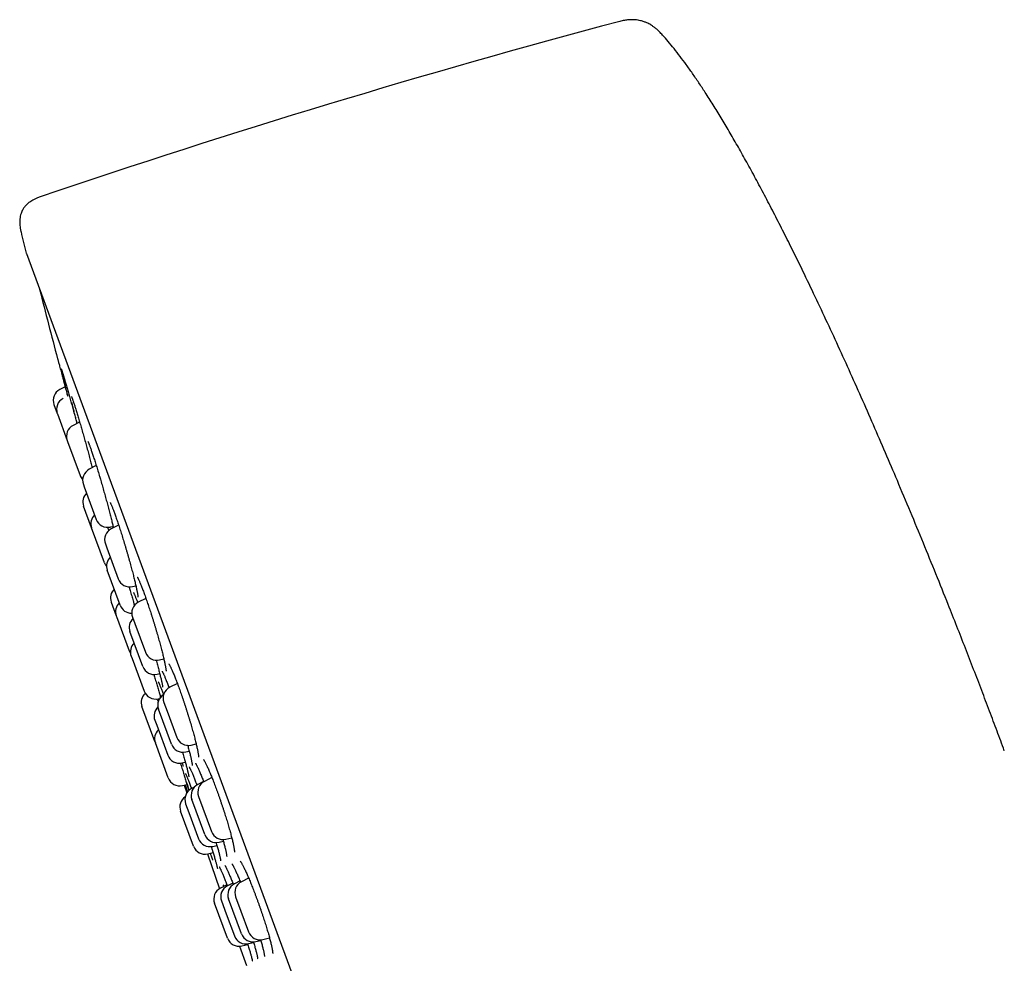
# Model space of a CAD drawing. Header units: millimetres. Extents: x 8 to 806, y 12 to 1720.
# Tile 65 of 130: x 57 to 98, y 1567 to 1606. Entities that reach past the tile are written whole.
import ezdxf

# ---------------------------------------------------------------- set-up
doc = ezdxf.new("R2010")
doc.units = ezdxf.units.MM

msp = doc.modelspace()

# ---------------------------------------------------------------- linework, layer by layer
at = {"color": 7, "linetype": 'Continuous', "lineweight": 30}
for p, q in [((57.756, 1596.302), (80.564, 1534.474)), ((59.342, 1590.854), (59.123, 1590.741)), ((58.883, 1590.123), (59.019, 1589.753)), ((59.019, 1589.753), (59.023, 1589.742)), ((59.023, 1589.742), (59.425, 1588.652)), ((59.934, 1589.408), (59.665, 1589.27)), ((59.425, 1588.652), (59.441, 1588.609)), ((59.441, 1588.609), (59.954, 1587.219)), ((60.616, 1587.621), (60.328, 1587.473)), ((60.088, 1586.855), (60.124, 1586.759)), ((60.124, 1586.759), (60.617, 1585.422)), ((60.424, 1585.078), (60.096, 1585.967)), ((61.2, 1585.109), (61.302, 1585.133)), ((61.53, 1585.189), (61.228, 1585.034)), ((60.953, 1583.645), (60.424, 1585.078)), ((61.081, 1585.099), (61.123, 1584.956)), ((60.988, 1584.416), (61.05, 1584.249)), ((61.05, 1584.249), (61.516, 1582.984)), ((61.594, 1581.906), (61.065, 1583.339)), ((62.1, 1582.67), (62.237, 1582.702)), ((61.227, 1582.035), (61.434, 1581.472)), ((62.158, 1581.958), (62.176, 1581.891)), ((62.647, 1582.187), (62.337, 1582.027)), ((61.434, 1581.472), (61.443, 1581.448)), ((62.064, 1581.582), (62.067, 1581.572)), ((61.443, 1581.448), (61.963, 1580.039)), ((62.097, 1581.41), (62.191, 1581.154)), ((62.191, 1581.154), (62.625, 1579.977)), ((62.521, 1579.393), (61.993, 1580.826)), ((62.043, 1579.823), (62.078, 1579.727)), ((62.078, 1579.727), (62.571, 1578.39)), ((63.209, 1579.663), (63.382, 1579.704)), ((63.105, 1579.079), (63.212, 1579.104)), ((63.934, 1578.705), (63.622, 1578.544)), ((63.155, 1578.076), (63.212, 1578.089)), ((63.183, 1578.031), (63.166, 1578.079)), ((63.382, 1577.927), (63.514, 1577.569)), ((63.015, 1576.32), (62.486, 1577.753)), ((63.693, 1576.215), (63.165, 1577.648)), ((63.514, 1577.569), (63.91, 1576.494)), ((63.011, 1577.199), (63.088, 1576.989)), ((63.088, 1576.989), (63.54, 1575.766)), ((63.015, 1576.32), (63.026, 1576.293)), ((63.564, 1574.833), (63.035, 1576.266)), ((64.277, 1575.902), (64.42, 1575.935)), ((64.494, 1576.18), (64.704, 1576.23)), ((64.123, 1575.452), (64.258, 1575.484)), ((65.011, 1574.686), (64.771, 1574.563)), ((65.351, 1574.849), (65.044, 1574.691)), ((64.148, 1574.519), (64.331, 1574.562)), ((64.218, 1574.536), (64.322, 1574.223)), ((64.633, 1574.458), (64.513, 1574.396)), ((65.059, 1572.512), (64.531, 1573.945)), ((64.803, 1574.073), (64.977, 1573.602)), ((64.595, 1572.037), (64.067, 1573.47)), ((64.272, 1573.779), (64.405, 1573.42)), ((64.405, 1573.42), (64.801, 1572.346)), ((64.977, 1573.602), (65.332, 1572.64)), ((65.643, 1572.199), (65.82, 1572.24)), ((65.916, 1572.327), (66.161, 1572.384)), ((65.32, 1572.023), (65.361, 1571.893)), ((65.385, 1572.032), (65.554, 1572.072)), ((65.164, 1571.72), (65.654, 1570.296)), ((65.179, 1571.723), (65.397, 1571.774)), ((66.501, 1570.615), (66.271, 1570.496)), ((66.854, 1570.736), (66.559, 1570.584)), ((65.964, 1570.458), (65.697, 1570.32)), ((66.205, 1570.529), (65.982, 1570.414)), ((65.742, 1569.796), (65.937, 1569.265)), ((66.56, 1568.446), (66.031, 1569.879)), ((66.318, 1569.966), (66.537, 1569.374)), ((65.985, 1568.27), (65.456, 1569.703)), ((65.937, 1569.265), (66.27, 1568.363)), ((66.537, 1569.374), (66.847, 1568.533)), ((67.143, 1568.132), (67.351, 1568.181)), ((67.431, 1568.22), (67.707, 1568.285)), ((66.481, 1567.943), (66.766, 1567.148)), ((66.569, 1567.956), (66.819, 1568.015)), ((66.854, 1568.05), (67.055, 1568.097))]:
    msp.add_line(p, q, dxfattribs=at)
at = {"color": 7, "linetype": 'Continuous', "lineweight": 30, "flags": 128}
msp.add_lwpolyline([(61.963, 1580.039), (61.99, 1579.979), (62.016, 1579.936)], dxfattribs=at)
at = {"color": 7, "linetype": 'Continuous', "lineweight": 30}
for centre, radius, start, end in [((176.935, 1249.795), 368.446, 104.92382, 108.78115), ((348.916, 1668.589), 300, 193.76606, 193.93886), ((57.944, 1596.371), 0.2, 193.9389, 200.2488), ((349.074, 1668.647), 300, 194.24221, 194.80269), ((59.352, 1590.296), 0.5, 117.2488, 200.2488), ((59.488, 1589.926), 0.5, 117.2488, 200.2488), ((59.894, 1588.825), 0.5, 117.2488, 200.2488), ((60.423, 1587.392), 0.5, 200.2488, 223.0825), ((60.557, 1587.028), 0.5, 117.2488, 200.2488), ((60.565, 1586.14), 0.5, 133.827, 200.2488), ((60.893, 1585.251), 0.5, 133.827, 200.2488), ((61.086, 1585.595), 0.5, 200.2488, 283.2488), ((61.457, 1584.59), 0.5, 117.2488, 200.2488), ((61.422, 1583.818), 0.5, 200.2488, 219.2985), ((61.535, 1583.512), 0.5, 133.827, 200.2488), ((61.985, 1583.157), 0.5, 200.2488, 283.2488), ((61.696, 1582.208), 0.5, 133.827, 200.2488), ((61.903, 1581.645), 0.5, 133.827, 200.2488), ((62.063, 1582.079), 0.5, 200.2488, 270.0411), ((62.566, 1581.583), 0.5, 117.2488, 200.2488), ((62.462, 1580.999), 0.5, 133.827, 200.2488), ((62.512, 1579.996), 0.5, 133.827, 200.2488), ((63.095, 1580.15), 0.5, 200.2488, 283.2488), ((62.99, 1579.566), 0.5, 200.2488, 283.2488), ((62.956, 1577.926), 0.5, 132.4497, 200.2488), ((63.041, 1578.563), 0.5, 200.2488, 283.2488), ((63.634, 1577.821), 0.5, 121.4076, 200.2488), ((63.851, 1578.1), 0.5, 117.2488, 200.2488), ((63.48, 1577.372), 0.5, 132.7321, 200.2488), ((63.504, 1576.439), 0.5, 133.827, 200.2488), ((64.379, 1576.667), 0.5, 200.2488, 283.2488), ((64.162, 1576.388), 0.5, 200.2488, 283.2488), ((64.009, 1575.939), 0.5, 200.2488, 283.2488), ((64.033, 1575.006), 0.5, 200.2488, 283.2488), ((65.272, 1574.246), 0.5, 117.2488, 200.2488), ((64.742, 1573.952), 0.5, 117.2488, 200.2488), ((65, 1574.118), 0.5, 117.2488, 200.2488), ((64.536, 1573.643), 0.5, 124.5554, 200.2488), ((65.801, 1572.813), 0.5, 200.2488, 283.2488), ((65.27, 1572.519), 0.5, 200.2488, 283.2488), ((65.528, 1572.685), 0.5, 200.2488, 283.2488), ((65.064, 1572.21), 0.5, 200.2488, 283.2488), ((65.926, 1569.876), 0.5, 117.2488, 200.2488), ((66.211, 1569.969), 0.5, 117.2488, 200.2488), ((66.5, 1570.052), 0.5, 117.2488, 200.2488), ((66.788, 1570.139), 0.5, 117.2488, 200.2488), ((66.454, 1568.443), 0.5, 200.2488, 283.2488), ((66.739, 1568.536), 0.5, 200.2488, 283.2488), ((67.029, 1568.619), 0.5, 200.2488, 283.2488), ((67.316, 1568.706), 0.5, 200.2488, 283.2488)]:
    msp.add_arc(centre, radius, start, end, dxfattribs=at)
for points, knots in [([(83.736, 1605.321), (83.698, 1605.361), (83.626, 1605.436), (83.515, 1605.531), (83.414, 1605.607), (83.321, 1605.667), (83.239, 1605.713), (83.167, 1605.748), (83.104, 1605.775), (83.043, 1605.798), (82.974, 1605.821), (82.891, 1605.843), (82.792, 1605.863), (82.677, 1605.877), (82.546, 1605.883), (82.396, 1605.877), (82.227, 1605.856), (82.11, 1605.828), (82.047, 1605.813)], [0, 0, 0, 0, 0.089237, 0.167198, 0.235136, 0.294016, 0.344544, 0.387207, 0.422321, 0.454319, 0.493229, 0.539532, 0.593421, 0.655281, 0.725748, 0.805764, 0.896623, 1, 1, 1, 1]), ([(97.792, 1575.95), (97.694, 1576.218), (97.493, 1576.759), (97.185, 1577.58), (96.866, 1578.421), (96.536, 1579.279), (96.198, 1580.152), (95.85, 1581.039), (95.449, 1582.053), (94.992, 1583.192), (94.477, 1584.457), (93.95, 1585.731), (93.433, 1586.963), (92.928, 1588.15), (92.436, 1589.287), (91.939, 1590.417), (91.439, 1591.536), (90.936, 1592.641), (90.432, 1593.729), (89.928, 1594.796), (89.466, 1595.753), (89.048, 1596.602), (88.674, 1597.346), (88.303, 1598.071), (87.934, 1598.776), (87.568, 1599.461), (87.212, 1600.11), (86.867, 1600.725), (86.532, 1601.304), (86.202, 1601.86), (85.876, 1602.391), (85.571, 1602.869), (85.289, 1603.297), (85.029, 1603.677), (84.774, 1604.036), (84.523, 1604.375), (84.276, 1604.692), (84.038, 1604.98), (83.859, 1605.189), (83.758, 1605.296), (83.735, 1605.32)], [0, 0, 0, 0, 0.026151, 0.053025, 0.080564, 0.108707, 0.137397, 0.166574, 0.196179, 0.237477, 0.27932, 0.321555, 0.364029, 0.40203, 0.439992, 0.477806, 0.515365, 0.55256, 0.589284, 0.62543, 0.660891, 0.686859, 0.712341, 0.737295, 0.761677, 0.785443, 0.808551, 0.829698, 0.850187, 0.869984, 0.889055, 0.907368, 0.922026, 0.936117, 0.949624, 0.962532, 0.974825, 0.98649, 0.996903, 1, 1, 1, 1]), ([(58.312, 1598.623), (58.268, 1598.607), (58.184, 1598.577), (58.071, 1598.524), (57.976, 1598.471), (57.895, 1598.419), (57.824, 1598.364), (57.763, 1598.309), (57.711, 1598.254), (57.671, 1598.205), (57.636, 1598.156), (57.6, 1598.099), (57.564, 1598.028), (57.53, 1597.941), (57.501, 1597.836), (57.482, 1597.711), (57.478, 1597.583), (57.487, 1597.456), (57.503, 1597.332), (57.523, 1597.246), (57.533, 1597.201)], [0, 0, 0, 0, 0.077515, 0.145428, 0.204956, 0.257139, 0.302834, 0.351852, 0.392783, 0.426285, 0.456358, 0.492772, 0.536186, 0.587015, 0.646076, 0.714695, 0.79478, 0.855773, 0.923849, 1, 1, 1, 1]), ([(59.031, 1592), (59.031, 1592), (59.031, 1592), (59.035, 1591.983), (59.044, 1591.953), (59.056, 1591.907), (59.072, 1591.847), (59.092, 1591.774), (59.115, 1591.69), (59.142, 1591.591), (59.172, 1591.481), (59.205, 1591.361), (59.24, 1591.231), (59.278, 1591.09), (59.318, 1590.942), (59.36, 1590.788), (59.403, 1590.63), (59.433, 1590.521), (59.447, 1590.467)], [0, 0, 0, 0, 0.043473, 0.106356, 0.169676, 0.234391, 0.299585, 0.362303, 0.425449, 0.489963, 0.554953, 0.617905, 0.681295, 0.746068, 0.811318, 0.874212, 0.937539, 1, 1, 1, 1]), ([(59.183, 1591.585), (59.183, 1591.584), (59.183, 1591.584), (59.185, 1591.578), (59.19, 1591.566), (59.197, 1591.547), (59.206, 1591.519), (59.216, 1591.487), (59.224, 1591.462), (59.227, 1591.451)], [0, 0, 0, 0, 0.065206, 0.181754, 0.324083, 0.488321, 0.66767, 0.855794, 1, 1, 1, 1]), ([(59.393, 1590.692), (59.391, 1590.701), (59.371, 1590.775), (59.337, 1590.906), (59.294, 1591.074), (59.256, 1591.223), (59.224, 1591.351), (59.2, 1591.453), (59.186, 1591.514), (59.182, 1591.532), (59.182, 1591.533)], [0, 0, 0, 0, 0.023354, 0.185911, 0.34899, 0.511551, 0.673812, 0.836596, 0.99886, 1, 1, 1, 1]), ([(59.225, 1591.458), (59.232, 1591.436), (59.248, 1591.384), (59.281, 1591.274), (59.322, 1591.135), (59.369, 1590.975), (59.419, 1590.798), (59.474, 1590.605), (59.532, 1590.399), (59.592, 1590.184), (59.654, 1589.96), (59.717, 1589.731), (59.773, 1589.527), (59.808, 1589.4), (59.821, 1589.35)], [0, 0, 0, 0, 0.062955, 0.150823, 0.238412, 0.326304, 0.414477, 0.502369, 0.590154, 0.678216, 0.766, 0.854078, 0.942439, 1, 1, 1, 1]), ([(59.452, 1590.47), (59.449, 1590.48), (59.428, 1590.558), (59.409, 1590.63), (59.393, 1590.692)], [0, 0, 0, 0, 0.138148, 1, 1, 1, 1]), ([(59.6, 1590.447), (59.6, 1590.447), (59.6, 1590.448), (59.601, 1590.445), (59.605, 1590.437), (59.611, 1590.422), (59.62, 1590.4), (59.631, 1590.37), (59.645, 1590.332), (59.661, 1590.287), (59.679, 1590.234), (59.698, 1590.176), (59.719, 1590.111), (59.741, 1590.043), (59.756, 1589.995), (59.763, 1589.972)], [0, 0, 0, 0, 0.001439, 0.052602, 0.11426, 0.186272, 0.267035, 0.354129, 0.445214, 0.538509, 0.632813, 0.727312, 0.821445, 0.915886, 1, 1, 1, 1]), ([(59.773, 1589.577), (59.757, 1589.64), (59.725, 1589.766), (59.683, 1589.935), (59.646, 1590.088), (59.627, 1590.171), (59.618, 1590.213)], [0, 0, 0, 0, 0.24989, 0.5005825, 0.7504789, 1, 1, 1, 1]), ([(59.761, 1589.978), (59.772, 1589.945), (59.798, 1589.86), (59.846, 1589.704), (59.903, 1589.514), (59.963, 1589.31), (60.025, 1589.096), (60.088, 1588.873), (60.153, 1588.645), (60.217, 1588.415), (60.28, 1588.185), (60.341, 1587.959), (60.399, 1587.741), (60.435, 1587.604), (60.453, 1587.537)], [0, 0, 0, 0, 0.05528, 0.141576, 0.227598, 0.313486, 0.399647, 0.485535, 0.571711, 0.658163, 0.744339, 0.830507, 0.91695, 1, 1, 1, 1]), ([(59.83, 1589.355), (59.83, 1589.355), (59.813, 1589.422), (59.797, 1589.484), (59.781, 1589.546)], [0, 0, 0, 0, 0.001533, 1, 1, 1, 1]), ([(60.272, 1588.607), (60.273, 1588.607), (60.273, 1588.606), (60.277, 1588.599), (60.284, 1588.585), (60.293, 1588.564), (60.306, 1588.535), (60.321, 1588.499), (60.338, 1588.455), (60.357, 1588.404), (60.378, 1588.346), (60.4, 1588.282), (60.424, 1588.212), (60.45, 1588.136), (60.478, 1588.054), (60.506, 1587.966), (60.536, 1587.872), (60.568, 1587.775), (60.6, 1587.672), (60.632, 1587.567), (60.666, 1587.458), (60.7, 1587.346), (60.724, 1587.267), (60.736, 1587.224), (60.737, 1587.221)], [0, 0, 0, 0, 0.02452, 0.056635, 0.093716, 0.135204, 0.180114, 0.227368, 0.276049, 0.325481, 0.375204, 0.424697, 0.474842, 0.525645, 0.576992, 0.628778, 0.680901, 0.733257, 0.785745, 0.838258, 0.890685, 0.942951, 0.994994, 1, 1, 1, 1]), ([(60.737, 1587.223), (60.752, 1587.17), (60.79, 1587.045), (60.85, 1586.838), (60.915, 1586.609), (60.98, 1586.379), (61.042, 1586.153), (61.093, 1585.964), (61.121, 1585.856), (61.132, 1585.817)], [0, 0, 0, 0, 0.113497, 0.27281, 0.432631, 0.591944, 0.751265, 0.911093, 1, 1, 1, 1]), ([(61.179, 1586.118), (61.179, 1586.118), (61.179, 1586.119), (61.182, 1586.114), (61.188, 1586.104), (61.198, 1586.086), (61.21, 1586.061), (61.225, 1586.028), (61.242, 1585.988), (61.262, 1585.94), (61.284, 1585.886), (61.308, 1585.825), (61.333, 1585.758), (61.36, 1585.685), (61.388, 1585.605), (61.418, 1585.52), (61.449, 1585.429), (61.482, 1585.333), (61.515, 1585.233), (61.549, 1585.129), (61.584, 1585.022), (61.619, 1584.912), (61.655, 1584.799), (61.69, 1584.685), (61.726, 1584.57), (61.761, 1584.453), (61.796, 1584.336), (61.832, 1584.217), (61.866, 1584.098), (61.901, 1583.978), (61.935, 1583.859), (61.968, 1583.74), (62.001, 1583.623), (62.032, 1583.508), (62.063, 1583.395), (62.092, 1583.286), (62.12, 1583.18), (62.146, 1583.078), (62.17, 1582.981), (62.193, 1582.888), (62.214, 1582.799), (62.234, 1582.715), (62.252, 1582.636), (62.268, 1582.562), (62.282, 1582.494), (62.294, 1582.433), (62.304, 1582.379), (62.312, 1582.332), (62.317, 1582.294), (62.32, 1582.265), (62.322, 1582.245), (62.323, 1582.233), (62.323, 1582.228), (62.323, 1582.229), (62.323, 1582.229)], [0, 0, 0, 0, 0.005117, 0.017417, 0.031586, 0.047529, 0.064966, 0.083521, 0.102825, 0.122577, 0.142554, 0.162603, 0.182655, 0.203096, 0.223791, 0.244693, 0.265757, 0.286938, 0.308192, 0.329479, 0.350746, 0.37196, 0.393092, 0.414122, 0.435031, 0.455785, 0.476644, 0.497616, 0.518691, 0.539854, 0.561084, 0.582358, 0.603648, 0.62492, 0.646148, 0.667309, 0.688381, 0.709351, 0.730159, 0.750953, 0.771832, 0.792776, 0.81376, 0.834738, 0.855658, 0.876458, 0.89706, 0.917357, 0.937194, 0.954365, 0.970279, 0.984563, 0.997038, 1, 1, 1, 1]), ([(61.131, 1585.82), (61.14, 1585.785), (61.158, 1585.714), (61.185, 1585.61), (61.211, 1585.51), (61.235, 1585.413), (61.257, 1585.321), (61.279, 1585.234), (61.298, 1585.152), (61.309, 1585.103), (61.315, 1585.079)], [0, 0, 0, 0, 0.122444, 0.249631, 0.37616, 0.501836, 0.627757, 0.754195, 0.88103, 1, 1, 1, 1]), ([(62.293, 1583.056), (62.293, 1583.056), (62.294, 1583.056), (62.298, 1583.049), (62.306, 1583.036), (62.317, 1583.016), (62.332, 1582.989), (62.349, 1582.954), (62.368, 1582.912), (62.39, 1582.862), (62.414, 1582.806), (62.44, 1582.743), (62.468, 1582.675), (62.497, 1582.6), (62.528, 1582.518), (62.56, 1582.432), (62.593, 1582.339), (62.628, 1582.243), (62.663, 1582.141), (62.699, 1582.037), (62.736, 1581.929), (62.773, 1581.818), (62.81, 1581.705), (62.847, 1581.591), (62.884, 1581.476), (62.921, 1581.36), (62.957, 1581.242), (62.993, 1581.124), (63.029, 1581.005), (63.065, 1580.886), (63.1, 1580.767), (63.134, 1580.65), (63.166, 1580.534), (63.198, 1580.42), (63.229, 1580.309), (63.258, 1580.202), (63.285, 1580.098), (63.311, 1579.998), (63.335, 1579.903), (63.357, 1579.812), (63.378, 1579.726), (63.396, 1579.644), (63.413, 1579.568), (63.428, 1579.497), (63.441, 1579.433), (63.451, 1579.375), (63.459, 1579.324), (63.466, 1579.281), (63.47, 1579.248), (63.472, 1579.223), (63.472, 1579.208), (63.472, 1579.2), (63.472, 1579.2), (63.472, 1579.2)], [0, 0, 0, 0, 0.009529, 0.022656, 0.037539, 0.054038, 0.071865, 0.090674, 0.110138, 0.129991, 0.150035, 0.170037, 0.190326, 0.210921, 0.231768, 0.252817, 0.274022, 0.295335, 0.316713, 0.338111, 0.359479, 0.380784, 0.402, 0.423108, 0.444074, 0.464927, 0.485933, 0.507052, 0.528271, 0.549573, 0.570936, 0.592335, 0.613738, 0.635113, 0.656434, 0.677678, 0.698824, 0.719853, 0.740735, 0.761653, 0.782644, 0.803687, 0.824744, 0.845762, 0.866683, 0.887432, 0.90791, 0.927982, 0.947454, 0.963868, 0.978847, 0.991942, 1, 1, 1, 1]), ([(61.96, 1582.661), (61.974, 1582.612), (62.011, 1582.487), (62.065, 1582.294), (62.118, 1582.107), (62.148, 1581.998), (62.16, 1581.954)], [0, 0, 0, 0, 0.198139, 0.498439, 0.797789, 1, 1, 1, 1]), ([(62.137, 1582.429), (62.137, 1582.429), (62.137, 1582.428), (62.142, 1582.421), (62.149, 1582.408), (62.159, 1582.387), (62.172, 1582.359), (62.188, 1582.323), (62.207, 1582.28), (62.227, 1582.229), (62.25, 1582.172), (62.275, 1582.109), (62.295, 1582.055), (62.308, 1582.02), (62.311, 1582.011)], [0, 0, 0, 0, 0.049028, 0.114168, 0.189071, 0.272742, 0.363351, 0.458833, 0.557373, 0.657594, 0.758534, 0.859468, 0.960527, 1, 1, 1, 1]), ([(63.063, 1579.655), (63.072, 1579.625), (63.09, 1579.558), (63.118, 1579.459), (63.145, 1579.359), (63.171, 1579.264), (63.195, 1579.173), (63.217, 1579.086), (63.238, 1579.004), (63.257, 1578.927), (63.274, 1578.856), (63.289, 1578.79), (63.301, 1578.731), (63.312, 1578.679), (63.32, 1578.635), (63.326, 1578.599), (63.33, 1578.573), (63.332, 1578.556), (63.333, 1578.546), (63.333, 1578.544), (63.333, 1578.544)], [0, 0, 0, 0, 0.051797, 0.11279, 0.173481, 0.233704, 0.293957, 0.354458, 0.415151, 0.475957, 0.536744, 0.597359, 0.657619, 0.717287, 0.776032, 0.833369, 0.882527, 0.927626, 0.967028, 1, 1, 1, 1]), ([(63.58, 1579.512), (63.58, 1579.512), (63.581, 1579.511), (63.586, 1579.504), (63.594, 1579.491), (63.607, 1579.471), (63.622, 1579.444), (63.64, 1579.409), (63.662, 1579.367), (63.685, 1579.317), (63.711, 1579.261), (63.738, 1579.199), (63.767, 1579.13), (63.798, 1579.056), (63.83, 1578.975), (63.864, 1578.888), (63.9, 1578.796), (63.936, 1578.7), (63.974, 1578.599), (64.011, 1578.495), (64.05, 1578.387), (64.089, 1578.277), (64.128, 1578.164), (64.166, 1578.051), (64.205, 1577.936), (64.243, 1577.82), (64.281, 1577.703), (64.318, 1577.585), (64.356, 1577.467), (64.392, 1577.349), (64.428, 1577.231), (64.463, 1577.114), (64.497, 1576.999), (64.53, 1576.886), (64.561, 1576.776), (64.591, 1576.669), (64.619, 1576.566), (64.645, 1576.467), (64.669, 1576.373), (64.691, 1576.283), (64.712, 1576.198), (64.731, 1576.117), (64.747, 1576.041), (64.762, 1575.972), (64.774, 1575.908), (64.784, 1575.852), (64.792, 1575.802), (64.797, 1575.761), (64.801, 1575.729), (64.802, 1575.706), (64.803, 1575.693), (64.802, 1575.686), (64.802, 1575.687), (64.802, 1575.687)], [0, 0, 0, 0, 0.010534, 0.023895, 0.038936, 0.055525, 0.073396, 0.092229, 0.111713, 0.131594, 0.151679, 0.171831, 0.192027, 0.21265, 0.233533, 0.254628, 0.275885, 0.297259, 0.318703, 0.340173, 0.361616, 0.383, 0.404295, 0.425483, 0.446536, 0.467454, 0.488516, 0.509692, 0.530971, 0.552335, 0.573763, 0.595228, 0.6167, 0.638144, 0.659535, 0.680846, 0.702057, 0.723151, 0.744084, 0.765038, 0.786064, 0.807136, 0.828213, 0.84924, 0.870154, 0.890873, 0.911289, 0.931252, 0.950556, 0.966679, 0.981349, 0.994359, 1, 1, 1, 1]), ([(62.97, 1579.07), (62.99, 1579.004), (63.032, 1578.868), (63.091, 1578.669), (63.149, 1578.473), (63.202, 1578.291), (63.233, 1578.183), (63.247, 1578.133)], [0, 0, 0, 0, 0.192345, 0.39568, 0.599016, 0.813917, 1, 1, 1, 1]), ([(63.31, 1579.2), (63.31, 1579.2), (63.31, 1579.2), (63.314, 1579.195), (63.321, 1579.183), (63.332, 1579.164), (63.345, 1579.138), (63.362, 1579.104), (63.381, 1579.062), (63.403, 1579.013), (63.428, 1578.956), (63.454, 1578.893), (63.482, 1578.823), (63.512, 1578.747), (63.544, 1578.666), (63.572, 1578.593), (63.59, 1578.545), (63.596, 1578.527)], [0, 0, 0, 0, 0.027117, 0.074539, 0.129069, 0.188428, 0.253874, 0.324072, 0.397863, 0.474263, 0.552496, 0.631962, 0.712185, 0.792783, 0.873401, 0.953737, 1, 1, 1, 1]), ([(63.155, 1578.764), (63.156, 1578.763), (63.156, 1578.762), (63.161, 1578.754), (63.168, 1578.74), (63.179, 1578.719), (63.192, 1578.69), (63.208, 1578.653), (63.227, 1578.609), (63.248, 1578.558), (63.271, 1578.499), (63.296, 1578.434), (63.323, 1578.363), (63.347, 1578.299), (63.362, 1578.257), (63.367, 1578.243)], [0, 0, 0, 0, 0.049512, 0.108067, 0.175321, 0.250013, 0.330208, 0.413951, 0.499637, 0.58726, 0.676855, 0.767934, 0.860137, 0.95317, 1, 1, 1, 1]), ([(63.108, 1578.071), (63.112, 1578.057), (63.126, 1578.015), (63.14, 1577.97), (63.149, 1577.94)], [0, 0, 0, 0, 0.332281, 1, 1, 1, 1]), ([(64.14, 1575.893), (64.14, 1575.892), (64.151, 1575.856), (64.171, 1575.788), (64.2, 1575.689), (64.227, 1575.593), (64.253, 1575.501), (64.278, 1575.414), (64.3, 1575.332), (64.321, 1575.255), (64.339, 1575.184), (64.355, 1575.119), (64.37, 1575.061), (64.381, 1575.01), (64.391, 1574.967), (64.398, 1574.932), (64.402, 1574.905), (64.405, 1574.889), (64.406, 1574.88), (64.406, 1574.879), (64.406, 1574.879)], [0, 0, 0, 0, 0.0011387, 0.0645736, 0.1283141, 0.1923137, 0.2565096, 0.3208228, 0.3851416, 0.4493421, 0.5133018, 0.5768821, 0.6399185, 0.7021996, 0.7634281, 0.823004, 0.880438, 0.9281194, 0.9702295, 1, 1, 1, 1]), ([(64.356, 1576.172), (64.357, 1576.17), (64.366, 1576.134), (64.384, 1576.069), (64.409, 1575.975), (64.432, 1575.887), (64.453, 1575.805), (64.472, 1575.728), (64.489, 1575.657), (64.503, 1575.593), (64.515, 1575.535), (64.525, 1575.484), (64.533, 1575.44), (64.538, 1575.405), (64.542, 1575.379), (64.543, 1575.362), (64.544, 1575.351), (64.544, 1575.35), (64.544, 1575.349)], [0, 0, 0, 0, 0.003835, 0.077833, 0.151738, 0.225435, 0.298806, 0.371729, 0.444078, 0.515689, 0.586434, 0.656789, 0.726435, 0.794784, 0.85421, 0.90914, 0.958268, 1, 1, 1, 1]), ([(64.056, 1575.443), (64.079, 1575.372), (64.123, 1575.233), (64.186, 1575.033), (64.246, 1574.84), (64.303, 1574.656), (64.354, 1574.487), (64.388, 1574.373), (64.403, 1574.322), (64.405, 1574.316)], [0, 0, 0, 0, 0.160529, 0.3183172, 0.4761061, 0.6428283, 0.810086, 0.9768155, 1, 1, 1, 1]), ([(64.18, 1575.315), (64.179, 1575.317), (64.164, 1575.358), (64.146, 1575.406), (64.129, 1575.453)], [0, 0, 0, 0, 0.042039, 1, 1, 1, 1]), ([(64.674, 1575.44), (64.674, 1575.44), (64.674, 1575.44), (64.678, 1575.435), (64.686, 1575.423), (64.697, 1575.405), (64.711, 1575.379), (64.729, 1575.345), (64.749, 1575.304), (64.773, 1575.255), (64.799, 1575.199), (64.827, 1575.136), (64.856, 1575.067), (64.888, 1574.992), (64.921, 1574.912), (64.956, 1574.826), (64.987, 1574.747), (65.007, 1574.694), (65.016, 1574.673)], [0, 0, 0, 0, 0.025167, 0.069128, 0.119387, 0.17381, 0.233729, 0.298004, 0.365629, 0.435722, 0.507573, 0.580622, 0.65442, 0.728603, 0.802847, 0.876853, 0.950438, 1, 1, 1, 1]), ([(65, 1575.595), (65, 1575.595), (64.999, 1575.596), (65.002, 1575.593), (65.008, 1575.586), (65.018, 1575.571), (65.031, 1575.55), (65.048, 1575.522), (65.068, 1575.486), (65.091, 1575.442), (65.116, 1575.39), (65.144, 1575.332), (65.174, 1575.267), (65.206, 1575.195), (65.24, 1575.118), (65.275, 1575.036), (65.31, 1574.95), (65.347, 1574.859), (65.384, 1574.765), (65.422, 1574.667), (65.461, 1574.564), (65.501, 1574.458), (65.542, 1574.348), (65.582, 1574.235), (65.623, 1574.12), (65.664, 1574.003), (65.705, 1573.885), (65.745, 1573.766), (65.785, 1573.647), (65.824, 1573.529), (65.862, 1573.413), (65.898, 1573.297), (65.933, 1573.184), (65.968, 1573.072), (66.001, 1572.962), (66.032, 1572.854), (66.063, 1572.748), (66.091, 1572.646), (66.118, 1572.547), (66.143, 1572.453), (66.166, 1572.363), (66.187, 1572.278), (66.206, 1572.199), (66.222, 1572.126), (66.236, 1572.059), (66.248, 1571.999), (66.257, 1571.946), (66.264, 1571.9), (66.269, 1571.861), (66.272, 1571.832), (66.272, 1571.812), (66.272, 1571.801), (66.272, 1571.796), (66.272, 1571.797), (66.272, 1571.797)], [0, 0, 0, 0, 0.000661, 0.012546, 0.026101, 0.040731, 0.056984, 0.074604, 0.093338, 0.11293, 0.133155, 0.153829, 0.174802, 0.195952, 0.217178, 0.238383, 0.259496, 0.28047, 0.301274, 0.322026, 0.343048, 0.364251, 0.38561, 0.407091, 0.428659, 0.450276, 0.4719, 0.493485, 0.515, 0.536418, 0.557718, 0.578883, 0.59989, 0.621006, 0.642226, 0.663537, 0.684921, 0.706354, 0.727807, 0.749237, 0.770608, 0.791884, 0.813024, 0.833988, 0.85473, 0.875149, 0.895423, 0.91548, 0.935165, 0.95425, 0.970242, 0.984797, 0.997746, 1, 1, 1, 1]), ([(64.415, 1575.291), (64.415, 1575.291), (64.416, 1575.291), (64.42, 1575.284), (64.427, 1575.272), (64.438, 1575.252), (64.452, 1575.225), (64.469, 1575.19), (64.488, 1575.147), (64.511, 1575.097), (64.535, 1575.04), (64.562, 1574.977), (64.59, 1574.907), (64.62, 1574.833), (64.652, 1574.753), (64.684, 1574.669), (64.711, 1574.598), (64.728, 1574.554), (64.733, 1574.54)], [0, 0, 0, 0, 0.030686, 0.075072, 0.126401, 0.184194, 0.247366, 0.3146, 0.38467, 0.456593, 0.529626, 0.603222, 0.676957, 0.75046, 0.823534, 0.896049, 0.968711, 1, 1, 1, 1]), ([(64.265, 1575.016), (64.265, 1575.017), (64.265, 1575.017), (64.268, 1575.012), (64.273, 1575.001), (64.282, 1574.984), (64.294, 1574.958), (64.308, 1574.925), (64.326, 1574.885), (64.345, 1574.838), (64.367, 1574.784), (64.391, 1574.723), (64.417, 1574.655), (64.446, 1574.582), (64.476, 1574.502), (64.499, 1574.44), (64.512, 1574.404), (64.514, 1574.397)], [0, 0, 0, 0, 0.020737, 0.068891, 0.125599, 0.190122, 0.260749, 0.335472, 0.412577, 0.490852, 0.569736, 0.650472, 0.73235, 0.815118, 0.898557, 0.98247, 1, 1, 1, 1]), ([(64.42, 1574.329), (64.415, 1574.345), (64.399, 1574.398), (64.368, 1574.5), (64.342, 1574.588), (64.329, 1574.633), (64.329, 1574.634)], [0, 0, 0, 0, 0.144864, 0.46421, 0.988463, 1, 1, 1, 1]), ([(64.359, 1574.27), (64.355, 1574.281), (64.335, 1574.335), (64.303, 1574.427), (64.272, 1574.515), (64.262, 1574.546)], [0, 0, 0, 0, 0.147762, 0.697295, 1, 1, 1, 1]), ([(65.799, 1572.317), (65.806, 1572.29), (65.822, 1572.232), (65.844, 1572.149), (65.866, 1572.066), (65.885, 1571.99), (65.901, 1571.92), (65.916, 1571.856), (65.928, 1571.8), (65.937, 1571.75), (65.945, 1571.707), (65.95, 1571.673), (65.953, 1571.648), (65.954, 1571.631), (65.954, 1571.622), (65.954, 1571.621), (65.954, 1571.621)], [0, 0, 0, 0, 0.070959, 0.152678, 0.234013, 0.314819, 0.394944, 0.474196, 0.552419, 0.63011, 0.706884, 0.782046, 0.846944, 0.90678, 0.96031, 1, 1, 1, 1]), ([(65.359, 1571.897), (65.368, 1571.869), (65.386, 1571.809), (65.412, 1571.723), (65.438, 1571.638), (65.461, 1571.558), (65.483, 1571.483), (65.502, 1571.415), (65.519, 1571.352), (65.534, 1571.297), (65.547, 1571.248), (65.557, 1571.207), (65.564, 1571.174), (65.569, 1571.15), (65.571, 1571.136), (65.572, 1571.13), (65.572, 1571.13), (65.572, 1571.13)], [0, 0, 0, 0, 0.0676718, 0.1430919, 0.2186745, 0.2943013, 0.3698203, 0.4450888, 0.5199438, 0.5941895, 0.6675701, 0.7397161, 0.8099424, 0.8772146, 0.9318556, 0.9790548, 1, 1, 1, 1]), ([(65.52, 1572.189), (65.523, 1572.179), (65.535, 1572.137), (65.556, 1572.067), (65.58, 1571.98), (65.603, 1571.899), (65.623, 1571.823), (65.642, 1571.752), (65.658, 1571.688), (65.672, 1571.629), (65.684, 1571.578), (65.693, 1571.533), (65.7, 1571.497), (65.705, 1571.47), (65.707, 1571.451), (65.708, 1571.441), (65.708, 1571.436), (65.708, 1571.437), (65.708, 1571.437)], [0, 0, 0, 0, 0.023366, 0.10039, 0.177015, 0.253156, 0.328616, 0.404071, 0.479623, 0.555049, 0.630073, 0.704289, 0.77709, 0.840368, 0.898847, 0.950985, 0.99584, 1, 1, 1, 1]), ([(65.393, 1571.47), (65.392, 1571.473), (65.374, 1571.519), (65.339, 1571.612), (65.303, 1571.708), (65.288, 1571.749)], [0, 0, 0, 0, 0.0449365, 0.5995707, 1, 1, 1, 1]), ([(66.512, 1571.42), (66.512, 1571.42), (66.513, 1571.419), (66.519, 1571.411), (66.529, 1571.398), (66.542, 1571.378), (66.559, 1571.351), (66.58, 1571.316), (66.603, 1571.273), (66.63, 1571.223), (66.658, 1571.166), (66.69, 1571.102), (66.723, 1571.032), (66.758, 1570.956), (66.794, 1570.875), (66.831, 1570.789), (66.87, 1570.7), (66.909, 1570.606), (66.948, 1570.509), (66.989, 1570.408), (67.03, 1570.303), (67.072, 1570.194), (67.115, 1570.082), (67.157, 1569.968), (67.2, 1569.852), (67.243, 1569.735), (67.285, 1569.616), (67.326, 1569.498), (67.367, 1569.381), (67.406, 1569.264), (67.445, 1569.149), (67.482, 1569.036), (67.518, 1568.925), (67.552, 1568.815), (67.585, 1568.708), (67.617, 1568.603), (67.647, 1568.501), (67.675, 1568.402), (67.701, 1568.307), (67.726, 1568.217), (67.748, 1568.133), (67.767, 1568.053), (67.785, 1567.98), (67.799, 1567.913), (67.812, 1567.852), (67.822, 1567.799), (67.829, 1567.753), (67.834, 1567.714), (67.837, 1567.684), (67.838, 1567.664), (67.838, 1567.652), (67.838, 1567.647), (67.838, 1567.648), (67.838, 1567.648)], [0, 0, 0, 0, 0.011315, 0.024643, 0.039592, 0.055579, 0.072988, 0.091541, 0.110992, 0.131118, 0.151734, 0.172688, 0.193855, 0.21513, 0.236421, 0.257641, 0.278739, 0.299676, 0.320455, 0.341425, 0.362589, 0.38392, 0.405388, 0.42696, 0.448597, 0.470262, 0.491905, 0.51349, 0.534987, 0.556374, 0.577634, 0.598712, 0.619781, 0.640976, 0.662268, 0.683641, 0.705074, 0.726538, 0.747993, 0.769401, 0.790723, 0.811919, 0.832943, 0.853747, 0.874263, 0.894503, 0.914522, 0.934178, 0.953252, 0.969303, 0.983963, 0.997063, 1, 1, 1, 1]), ([(65.65, 1571.193), (65.65, 1571.193), (65.65, 1571.193), (65.654, 1571.188), (65.66, 1571.177), (65.67, 1571.158), (65.683, 1571.132), (65.699, 1571.099), (65.718, 1571.057), (65.74, 1571.009), (65.764, 1570.953), (65.791, 1570.891), (65.819, 1570.822), (65.849, 1570.749), (65.881, 1570.67), (65.914, 1570.586), (65.947, 1570.5), (65.971, 1570.44), (65.982, 1570.411)], [0, 0, 0, 0, 0.021914, 0.063163, 0.11157, 0.166737, 0.227562, 0.292654, 0.360731, 0.430786, 0.502076, 0.574058, 0.646326, 0.718507, 0.790358, 0.861718, 0.93248, 1, 1, 1, 1]), ([(65.879, 1571.249), (65.879, 1571.249), (65.879, 1571.25), (65.881, 1571.247), (65.886, 1571.239), (65.895, 1571.225), (65.907, 1571.204), (65.923, 1571.175), (65.941, 1571.138), (65.963, 1571.094), (65.987, 1571.043), (66.014, 1570.984), (66.042, 1570.92), (66.073, 1570.849), (66.105, 1570.774), (66.138, 1570.693), (66.173, 1570.608), (66.203, 1570.534), (66.221, 1570.487), (66.228, 1570.471)], [0, 0, 0, 0, 0.002161, 0.040796, 0.085837, 0.13739, 0.19489, 0.257289, 0.323387, 0.39209, 0.462518, 0.533999, 0.606024, 0.678198, 0.750158, 0.82171, 0.892726, 0.963648, 1, 1, 1, 1]), ([(66.169, 1571.313), (66.169, 1571.313), (66.169, 1571.313), (66.174, 1571.307), (66.182, 1571.295), (66.194, 1571.277), (66.209, 1571.251), (66.227, 1571.217), (66.249, 1571.176), (66.274, 1571.127), (66.301, 1571.071), (66.33, 1571.008), (66.362, 1570.939), (66.395, 1570.864), (66.43, 1570.784), (66.466, 1570.698), (66.497, 1570.624), (66.516, 1570.577), (66.523, 1570.562)], [0, 0, 0, 0, 0.02992, 0.075154, 0.126116, 0.180944, 0.241192, 0.305759, 0.373687, 0.444131, 0.516399, 0.589942, 0.664316, 0.739152, 0.814145, 0.888958, 0.963393, 1, 1, 1, 1]), ([(65.833, 1570.39), (65.828, 1570.407), (65.821, 1570.427), (65.816, 1570.445), (65.815, 1570.447)], [0, 0, 0, 0, 0.85413, 1, 1, 1, 1]), ([(67.343, 1568.208), (67.351, 1568.179), (67.368, 1568.12), (67.391, 1568.037), (67.413, 1567.955), (67.432, 1567.88), (67.449, 1567.811), (67.464, 1567.748), (67.476, 1567.692), (67.486, 1567.643), (67.493, 1567.602), (67.498, 1567.569), (67.5, 1567.546), (67.501, 1567.531), (67.501, 1567.523), (67.501, 1567.523), (67.501, 1567.523)], [0, 0, 0, 0, 0.076014, 0.158522, 0.240652, 0.322249, 0.403141, 0.483133, 0.561819, 0.639777, 0.716698, 0.79185, 0.856312, 0.915554, 0.968479, 1, 1, 1, 1]), ([(66.81, 1568.045), (66.815, 1568.029), (66.83, 1567.981), (66.852, 1567.908), (66.878, 1567.824), (66.901, 1567.747), (66.922, 1567.675), (66.94, 1567.609), (66.957, 1567.549), (66.971, 1567.496), (66.983, 1567.449), (66.992, 1567.409), (66.999, 1567.378), (67.003, 1567.357), (67.005, 1567.344), (67.005, 1567.338), (67.005, 1567.338), (67.005, 1567.338)], [0, 0, 0, 0, 0.041253, 0.120405, 0.199152, 0.27741, 0.354933, 0.432385, 0.509915, 0.587276, 0.664143, 0.740017, 0.814114, 0.876805, 0.933248, 0.981891, 1, 1, 1, 1]), ([(67.048, 1568.121), (67.048, 1568.118), (67.059, 1568.084), (67.077, 1568.022), (67.102, 1567.937), (67.124, 1567.857), (67.145, 1567.783), (67.163, 1567.715), (67.179, 1567.653), (67.192, 1567.597), (67.203, 1567.548), (67.212, 1567.506), (67.218, 1567.473), (67.221, 1567.449), (67.223, 1567.434), (67.223, 1567.426), (67.223, 1567.426), (67.223, 1567.426)], [0, 0, 0, 0, 0.007005, 0.08786, 0.168276, 0.248164, 0.327266, 0.406239, 0.485226, 0.563978, 0.642157, 0.719259, 0.794525, 0.85872, 0.917317, 0.969002, 1, 1, 1, 1])]:
    msp.add_open_spline(points, degree=3, knots=knots, dxfattribs=at)

doc.saveas('drawing.dxf')
